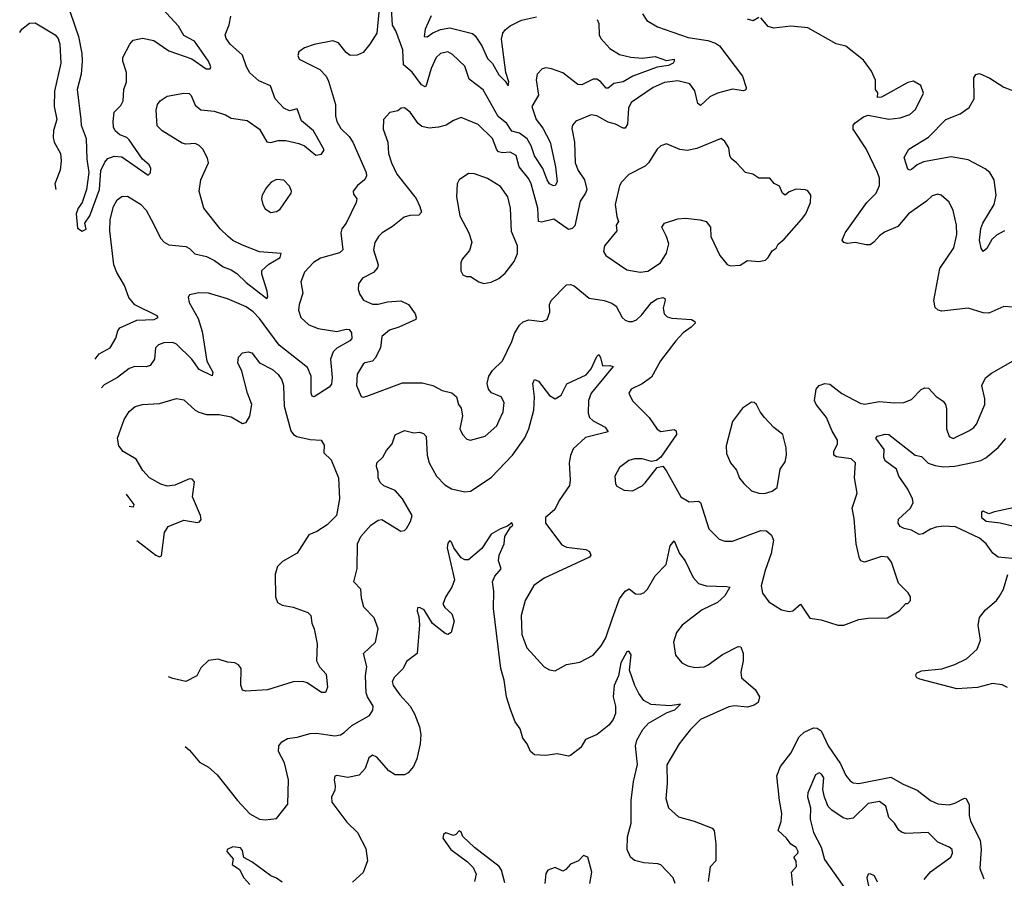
# Model space of a CAD drawing. Extents: x 1771496 to 1971148, y 471553 to 643630.
# Tile 239 of 256: x 1776613 to 1781837, y 610712 to 615265. Entities that reach past the tile are written whole.
import ezdxf

# ---------------------------------------------------------------- set-up
doc = ezdxf.new("R2010")
doc.units = 0

msp = doc.modelspace()

# ---------------------------------------------------------------- linework, layer by layer
at = {"layer": '0CON10XD'}
for points in [[(1776837.1, 615435), (1776926, 615175), (1776942.7, 615085), (1776944, 615045), (1776939.1, 614975), (1776917.8, 614895), (1776937.6, 614735), (1776938.7, 614705), (1776965.6, 614635.6), (1776969.5, 614525), (1776980.8, 614455), (1776967.9, 614365), (1776944, 614296), (1776923.5, 614265), (1776913.5, 614235), (1776919.7, 614159.7), (1776945, 614143.1), (1776966.2, 614153.8), (1776958.8, 614185), (1776985, 614224.2), (1777036, 614365), (1777043.8, 614465), (1777065, 614509.4), (1777081.6, 614528.4), (1777115, 614541.1), (1777155, 614537.2), (1777295, 614440), (1777307.6, 614452.4), (1777308.5, 614475), (1777300.5, 614495), (1777264.4, 614524.4), (1777195, 614627.1), (1777180.9, 614640.9), (1777144.7, 614654.7), (1777119.5, 614675), (1777111.1, 614695), (1777110, 614725), (1777115, 614774), (1777150, 614810), (1777162.1, 614835), (1777165.5, 614895), (1777180.5, 614935), (1777180.5, 614985), (1777160.9, 615045), (1777161.2, 615065), (1777197.1, 615135), (1777215, 615155.7), (1777265, 615166.2), (1777325, 615154.7), (1777405, 615098.9), (1777527.1, 615057.1), (1777602.5, 615005), (1777623.3, 615005), (1777628.1, 615015), (1777614.4, 615045), (1777541.6, 615151.6), (1777485, 615180), (1777455, 615230.8), (1777371.7, 615321.7)], [(1778518, 615305), (1778507.5, 615192.5), (1778471.4, 615135), (1778435, 615090.8), (1778404.2, 615075.8), (1778367.5, 615075), (1778345, 615091.2), (1778305, 615142), (1778275, 615151.9), (1778175, 615132.5), (1778125, 615116.2), (1778093.8, 615095), (1778089.2, 615075), (1778096.7, 615055), (1778205, 615000), (1778239.2, 614965), (1778252, 614938)], [(1779677.5, 615265), (1779685.5, 615245), (1779686.9, 615185), (1779696.9, 615165), (1779745, 615111.1), (1779795, 615079.5), (1779855, 615066.1), (1779915, 615060.8), (1779985, 615069.3), (1780045, 615047.8), (1780085, 615056), (1780085.8, 615045), (1780080.8, 615035), (1780055, 615021.5), (1779995, 615012.5), (1779865.6, 614965), (1779815, 614935.3), (1779765, 614926.2), (1779735, 614902.2), (1779725, 614900.9), (1779695, 614936.7), (1779675, 614950), (1779655, 614948.9), (1779595, 614918.5), (1779575, 614921.5), (1779495, 614983.1), (1779435, 615004.4), (1779405, 615010), (1779385.7, 615004.3), (1779358, 614975), (1779353.1, 614945), (1779365.4, 614865), (1779331.1, 614805), (1779353.9, 614735), (1779388.9, 614688.9), (1779427.1, 614615), (1779456.7, 614485), (1779464.2, 614405.8), (1779455, 614386.2), (1779445, 614384.2), (1779425, 614394.4), (1779410.9, 614415), (1779387.9, 614475), (1779345, 614542.5), (1779326.1, 614596.1), (1779305, 614632.7), (1779265, 614663.2), (1779224.1, 614674.1), (1779197.3, 614715), (1779151.1, 614751.1), (1779072, 614892), (1778998.5, 614948.5), (1778975, 615017.5), (1778910.2, 615080.2), (1778884.4, 615094.4), (1778845, 615085.4), (1778823.5, 615065), (1778795.6, 615005.6), (1778770, 614915), (1778765, 614909.4), (1778745, 614920), (1778695, 614986.4), (1778649.2, 615025), (1778646.1, 615105), (1778609.2, 615205), (1778592, 615235), (1778585.8, 615325)], [(1776613.4, 615197.3), (1776624.2, 615215), (1776665, 615246), (1776695, 615248), (1776801.4, 615185), (1776817.1, 615165), (1776826.9, 615135), (1776832.5, 615035), (1776797.9, 614885), (1776796.2, 614805), (1776810.8, 614735), (1776793.5, 614676.5), (1776790.8, 614640.8), (1776796.5, 614615), (1776829.4, 614555), (1776833.2, 614516.8), (1776827.3, 614467.3), (1776800, 614395), (1776805.4, 614364.5)], [(1777012.9, 613465.3), (1777035, 613493.3), (1777093.3, 613525), (1777123.9, 613576.1), (1777133.6, 613615), (1777145, 613631.1), (1777235, 613670.7), (1777327.5, 613675), (1777348.8, 613685), (1777342, 613695), (1777225, 613753.6), (1777192.2, 613792.2), (1777170, 613855), (1777128, 613925), (1777112.1, 613965), (1777091.8, 614145), (1777093.9, 614206.1), (1777111.8, 614275), (1777129.8, 614310.2), (1777155, 614327.1), (1777185, 614328.9), (1777255, 614287.3), (1777285, 614254.4), (1777311.5, 614205), (1777361.8, 614105), (1777379.2, 614085), (1777405, 614071.8), (1777495, 614062.7), (1777515, 614051.5), (1777542.7, 614022.7), (1777605, 614008.8), (1777647.4, 613987.4), (1777692.5, 613955), (1777735, 613938.7), (1777765, 613919.1), (1777815, 613871.3), (1777925, 613786.7), (1777930, 613795), (1777926.9, 613825), (1777897.9, 613915), (1777898.5, 613935), (1777935, 613968.2), (1777995, 614003.1), (1778000, 614025), (1777885, 614034.4), (1777795, 614068.7), (1777744.5, 614094.5), (1777718.8, 614115), (1777676.9, 614155), (1777591.1, 614265), (1777565.3, 614355), (1777574.8, 614415.2), (1777615.6, 614505), (1777610.2, 614530.2), (1777585, 614578), (1777565, 614598), (1777545, 614607.5), (1777495, 614604), (1777475, 614610.8), (1777369.2, 614675), (1777342.4, 614702.4), (1777337.1, 614785), (1777344.3, 614815), (1777358.8, 614835), (1777395, 614860), (1777484.3, 614875.7), (1777513, 614873), (1777523.3, 614863.3), (1777545, 614812), (1777575, 614787.1), (1777645, 614780), (1777705, 614759.6), (1777735, 614742.4), (1777819.5, 614729.5), (1777885, 614684.4), (1777925, 614617.7), (1777945, 614612.9), (1777985, 614623.4), (1778025, 614623.7), (1778095, 614608.4), (1778125.2, 614595.2), (1778185, 614546.1), (1778215, 614552.5), (1778229.4, 614575), (1778171.5, 614675), (1778108.7, 614728.7), (1778085, 614791.2), (1778045, 614781.5), (1778015, 614795.6), (1777968.2, 614845), (1777943.6, 614913.6), (1777881.3, 614941.3), (1777835, 614983.1), (1777816.4, 615015), (1777795.9, 615075.9), (1777730.8, 615135), (1777709.2, 615165), (1777703.8, 615185), (1777725, 615237.5), (1777734.2, 615284.2)], [(1779918, 615295), (1779940.3, 615260.3), (1779997.2, 615227.2), (1780159.5, 615170.5), (1780264.7, 615154.7), (1780305, 615141.1), (1780326.7, 615126.7), (1780448.8, 614965), (1780467.5, 614905), (1780465, 614892), (1780453.1, 614886.9), (1780395, 614895.5), (1780315, 614874.5), (1780275, 614855.6), (1780225, 614810), (1780210.9, 614820.9), (1780195, 614887.1), (1780168.1, 614925), (1780105, 614940.3), (1780035, 614930.8), (1779975, 614905.9), (1779858.1, 614825), (1779843.9, 614796.1), (1779838.4, 614711.6), (1779825, 614690), (1779815, 614688.9), (1779775, 614710), (1779735, 614721.5), (1779675, 614755.6), (1779645, 614760.6), (1779564, 614726), (1779545.7, 614705), (1779542.5, 614687.5), (1779556.2, 614615), (1779559.6, 614505), (1779576.2, 614465), (1779610.3, 614415), (1779621.6, 614365), (1779615.4, 614345), (1779587.7, 614302.3), (1779557.8, 614172.2), (1779545, 614157.8), (1779525, 614152.7), (1779447.4, 614207.4), (1779381.8, 614191.8), (1779365.4, 614195.4), (1779362.5, 614265), (1779327.2, 614395), (1779315, 614420.4), (1779264, 614485), (1779246.5, 614545), (1779215, 614562.9), (1779175, 614558.4), (1779153.6, 614563.6), (1779144.2, 614575), (1779122.5, 614635), (1779045, 614708.5), (1778955, 614745.8), (1778915, 614730.8), (1778875.4, 614704.6), (1778835.5, 614694.5), (1778785, 614688.9), (1778747.6, 614697.6), (1778727.5, 614715), (1778685, 614774), (1778655, 614797.5), (1778637.5, 614795), (1778618.8, 614781.2), (1778577.3, 614772.7), (1778544, 614735), (1778542.5, 614685), (1778565.6, 614615.6), (1778570.8, 614555), (1778585.7, 614505), (1778615, 614446), (1778716.7, 614316.7), (1778737.1, 614275), (1778744.2, 614245), (1778731.4, 614228.6), (1778683, 614227), (1778652.4, 614217.6), (1778591.7, 614168.3), (1778536, 614135), (1778517.5, 614115), (1778496.8, 614083.2), (1778490, 614045), (1778514.4, 613965.6), (1778511.1, 613948.9), (1778491.2, 613925), (1778431.2, 613895), (1778410.8, 613865), (1778409.4, 613835), (1778417.4, 613807.4), (1778437, 613777), (1778485, 613757.1), (1778515, 613755.5), (1778565, 613768.2), (1778635, 613774.5), (1778675.7, 613755), (1778711.1, 613705), (1778717.5, 613685), (1778714.3, 613675.7), (1778625, 613634.3), (1778575, 613618.1), (1778534.3, 613585), (1778528.1, 613525), (1778499.9, 613470.1), (1778485, 613454.3), (1778445, 613445.6), (1778435, 613437.5), (1778404.4, 613385), (1778400, 613325), (1778425, 613266.2), (1778435, 613262.9), (1778455, 613268.9), (1778645, 613338.5), (1778749.3, 613339.3), (1778805, 613325.4), (1778855, 613299.1), (1778905.4, 613285.4), (1778931.2, 613265), (1778941.8, 613225), (1778955.6, 613205), (1778962.2, 613165), (1778948.9, 613095), (1778963.1, 613065), (1778985, 613040), (1779005, 613035.7), (1779083.5, 613056.5), (1779145, 613112), (1779156, 613136), (1779177.5, 613185), (1779184.4, 613235), (1779167.1, 613265), (1779116.7, 613286.7), (1779100, 613305), (1779092.9, 613335), (1779102.2, 613375), (1779121.1, 613405), (1779175, 613455.8), (1779225, 613559.2), (1779238.3, 613601.7), (1779265, 613645.6), (1779285, 613662.5), (1779315, 613673.1), (1779385, 613664.2), (1779412.5, 613675), (1779426, 613714), (1779424.2, 613755), (1779432.5, 613775), (1779515, 613858.6), (1779535, 613861.1), (1779555, 613854.4), (1779635, 613788.8), (1779715, 613775.5), (1779755, 613761.9), (1779777.1, 613745), (1779810, 613685), (1779825, 613670.8), (1779844.4, 613664.4), (1779865, 613664.4), (1779885, 613672.9), (1779912.1, 613697.9), (1779965, 613765.4), (1779995, 613784.6), (1780025, 613791.4), (1780035.6, 613785.6), (1780037, 613777), (1780027.5, 613735), (1780032.5, 613705), (1780048.6, 613688.6), (1780072.9, 613682.9), (1780177.5, 613675), (1780196, 613665), (1780196.2, 613655), (1780176.1, 613633.9), (1780132.9, 613605), (1780095, 613562.5), (1780013.7, 613456.3), (1779965, 613370), (1779916.4, 613333.6), (1779856.7, 613305), (1779844.4, 613285), (1779865, 613244), (1779952.2, 613155), (1779995, 613094.2), (1780015, 613081.4), (1780085, 613091.2), (1780096.7, 613085), (1780097.5, 613065), (1780014, 612946), (1779992.5, 612927.5), (1779965, 612922.5), (1779915, 612935.8), (1779875, 612935.8), (1779845, 612928), (1779795, 612890), (1779770, 612845), (1779773.6, 612803.6), (1779780.7, 612790.7), (1779820.7, 612770.7), (1779865, 612767.5), (1779915, 612793.3), (1779931.7, 612808.3), (1779995, 612890), (1780025, 612897.5), (1780043.6, 612873.6), (1780120.8, 612735), (1780165, 612708.9), (1780215, 612711.9), (1780225.4, 612705.4), (1780270, 612565), (1780325, 612510.8), (1780355, 612500), (1780395, 612500), (1780545, 612556.5), (1780575, 612554.3), (1780602, 612532), (1780611.8, 612505), (1780600.5, 612435), (1780568.5, 612345), (1780547.9, 612262.1), (1780555, 612223.3), (1780587.3, 612177.3), (1780655, 612136.2), (1780695, 612126), (1780715, 612130), (1780755, 612166), (1780805, 612091.2), (1780865, 612083.3), (1780953.9, 612053.9), (1780985, 612053.8)], [(1778796, 615285), (1778764.5, 615214.5), (1778760, 615175), (1778775, 615173.8), (1778804.4, 615195.6), (1778845, 615212.3), (1778895, 615221.2), (1779015, 615191.8), (1779029.6, 615179.6), (1779065.2, 615125.2), (1779095, 615058.9), (1779121.6, 615031.6), (1779155, 614973.1), (1779189.1, 614939.1), (1779205, 614913.3), (1779208.6, 614935), (1779191.8, 614985), (1779168.8, 615161.2), (1779176, 615194), (1779188.3, 615211.7), (1779215, 615232.1), (1779275, 615262.8), (1779355, 615280.4)], [(1780535, 615276.2), (1780505, 615258.8), (1780475, 615268)], [(1781885, 613740), (1781835, 613744), (1781755, 613709.5), (1781725, 613711.1), (1781645, 613735.6), (1781505, 613720), (1781486.2, 613725), (1781469.5, 613739.5), (1781462.5, 613775), (1781495.6, 613945), (1781568.9, 614055), (1781585.5, 614125), (1781583.3, 614175), (1781565, 614252.5), (1781545, 614296.7), (1781502.5, 614335), (1781485, 614340), (1781455, 614331.2), (1781425, 614302), (1781328.6, 614235), (1781272.7, 614167.3), (1781202, 614138), (1781175, 614118), (1781145.6, 614084.4), (1781125, 614071.2), (1781105, 614071.2), (1781045, 614084.2), (1781005, 614078), (1780985, 614083.8), (1780976.2, 614095), (1780991.9, 614135), (1781107.1, 614295), (1781157.3, 614345), (1781175.4, 614385), (1781174.6, 614425), (1781164, 614455), (1781105, 614579.4), (1781036, 614685), (1781036, 614705), (1781045, 614718), (1781090, 614750), (1781115, 614758.6), (1781225, 614736.9), (1781285, 614744.5), (1781335, 614762.7), (1781365, 614788), (1781409.2, 614875), (1781394, 614915), (1781355, 614939.2), (1781325, 614930.8), (1781185, 614854.4), (1781165, 614852.5), (1781166.4, 614876.4), (1781153.3, 614895), (1781153.6, 614943.6), (1781132.4, 614992.4), (1781090.4, 615050.4), (1780997.1, 615125), (1780945, 615137.3), (1780795, 615220.8), (1780705, 615229.6), (1780615, 615220), (1780585, 615228.9), (1780545, 615274)], [(1778252, 614938), (1778288.8, 614815), (1778288.9, 614755), (1778295.5, 614725), (1778317.7, 614687.7), (1778362.1, 614645), (1778381.3, 614615), (1778452, 614455), (1778453.8, 614435), (1778442.5, 614415), (1778406, 614385), (1778383.3, 614355), (1778385, 614340), (1778401.2, 614315), (1778399.2, 614295), (1778344.7, 614185.3), (1778321.8, 614155), (1778316.5, 614135), (1778328.5, 614045), (1778310.8, 614029.2), (1778209.5, 614000.5), (1778172.9, 613977.1), (1778125, 613925.7), (1778105.5, 613875), (1778115.7, 613815), (1778095.5, 613755), (1778091.8, 613725), (1778104.6, 613685), (1778146.7, 613646.7), (1778196.5, 613626.5), (1778295, 613611.6), (1778345, 613623.8), (1778362.1, 613622.1), (1778373.6, 613605), (1778375.3, 613575), (1778365, 613561.9), (1778296.5, 613523.5), (1778275.8, 613504.3), (1778263.1, 613465), (1778271.9, 613368.1), (1778267.8, 613332.2), (1778255, 613315.7), (1778175, 613265.8), (1778165, 613268.8), (1778158.9, 613285), (1778160.3, 613375), (1778141.1, 613421.1), (1777989.2, 613539.2), (1777885, 613680), (1777852.7, 613715), (1777815, 613743.1), (1777715, 613785.5), (1777615, 613814.4), (1777563.2, 613816.8), (1777514.1, 613805.9), (1777506.4, 613793.6), (1777512.5, 613765), (1777559.8, 613679.8), (1777581.3, 613611.3), (1777605.7, 613455), (1777638.5, 613395), (1777635, 613376.2), (1777565, 613410.7), (1777527.1, 613465), (1777445, 613544.6), (1777425, 613552.3), (1777378.3, 613551.7), (1777349.1, 613540.9), (1777334.2, 613525), (1777328.2, 613465), (1777305, 613430.6), (1777285, 613424.5), (1777225, 613425.4), (1777195, 613414.5), (1777132.6, 613367.4), (1777061.7, 613328.2), (1777048.1, 613312.7)], [(1781837.5, 614145), (1781795, 614121.5), (1781770.9, 614099.1), (1781745, 614052), (1781725, 614036.2), (1781715, 614052.5), (1781704.7, 614095), (1781711.9, 614158.1), (1781722.4, 614185), (1781783.5, 614285), (1781793.3, 614335), (1781783.1, 614415), (1781760.6, 614455), (1781735, 614474.5), (1781645, 614521.8), (1781555, 614536.8), (1781408.3, 614511.7), (1781374.7, 614495.3), (1781345, 614470.6), (1781335, 614466.2), (1781325, 614472.5), (1781305.9, 614534.1), (1781331.1, 614578.9), (1781435, 614642.2), (1781526.9, 614735), (1781602, 614765), (1781650.7, 614799.3), (1781677.8, 614845), (1781675, 614956.7), (1781685.7, 614974.3), (1781705, 614978.6), (1781760, 614955), (1781835, 614907.5), (1781908.7, 614878.7)], [(1779905, 613925.6), (1779945, 613932.2), (1780012.5, 613975), (1780045, 614026.7), (1780056.4, 614076.4), (1780045.5, 614115.5), (1780020, 614165), (1780034.2, 614185.8), (1780105, 614208.1), (1780145, 614213.1), (1780224.3, 614204.3), (1780255, 614194), (1780277.5, 614165), (1780280.8, 614115), (1780327.5, 614015), (1780366.1, 613966.1), (1780385, 613958.8), (1780435, 613964), (1780475, 613987.5), (1780535, 613982), (1780570.5, 613989.5), (1780585, 614003.3), (1780605, 614040), (1780626.4, 614053.6), (1780637.5, 614075), (1780669.5, 614100.5), (1780761.2, 614205), (1780783.8, 614235), (1780808, 614295), (1780811.2, 614335), (1780795, 614356.7), (1780783, 614363), (1780733.6, 614366.4), (1780695, 614352.5), (1780673.6, 614333.6), (1780660, 614345), (1780645, 614382.5), (1780616.6, 614396.6), (1780593.6, 614423.6), (1780534, 614424), (1780502.5, 614445), (1780464.4, 614454.4), (1780416, 614505), (1780388.1, 614528.1), (1780380, 614545), (1780375.5, 614585.5), (1780355, 614618.8), (1780335, 614634), (1780205, 614581.2), (1780155, 614571.5), (1780115, 614575.7), (1780045, 614606), (1780015, 614596), (1779995, 614578), (1779949.2, 614505), (1779932, 614488), (1779845, 614443.8), (1779805.9, 614404.1), (1779795.9, 614384.1), (1779773.3, 614285), (1779780.7, 614220.7), (1779790, 614195), (1779777.5, 614175), (1779781.2, 614145), (1779716.2, 614065), (1779711.2, 614035), (1779723.3, 614015), (1779835, 613939.2), (1779905, 613925.6)], [(1777945, 614242.5), (1777975, 614247.5), (1777995, 614260), (1778053.8, 614345), (1778055.8, 614355), (1778045, 614382.5), (1778015, 614413.3), (1777975, 614417.5), (1777947, 614403), (1777922.5, 614375), (1777900, 614335), (1777896.2, 614315), (1777903.8, 614285), (1777915, 614262.5), (1777945, 614242.5)], [(1779075, 613866.7), (1779115, 613873.8), (1779155, 613892), (1779188.7, 613921.3), (1779237.3, 613982.7), (1779254, 614025), (1779253.9, 614066.1), (1779222.5, 614142.5), (1779216.9, 614265), (1779202.5, 614325), (1779165, 614380), (1779095, 614422.5), (1779027, 614447), (1778995, 614448.8), (1778944.3, 614415.7), (1778933.8, 614395), (1778930, 614325), (1778948.9, 614225), (1778995.7, 614135), (1779011.4, 614085), (1778999.7, 614040.3), (1778960, 613995), (1778953.3, 613975), (1778953.6, 613933.6), (1778965, 613912.5), (1778983.6, 613903.6), (1779005, 613902.5), (1779050, 613875), (1779075, 613866.7)], [(1777234.7, 612503.6), (1777335, 612425.6), (1777355, 612417.1), (1777365, 612422), (1777381.2, 612545), (1777401.9, 612578.1), (1777485, 612611.1), (1777555, 612598.6), (1777567.5, 612602.5), (1777575.6, 612614.4), (1777573.3, 612635), (1777530, 612735), (1777540.8, 612815), (1777528.3, 612828.3), (1777515, 612830), (1777435.9, 612795.9), (1777395, 612792.2), (1777361.4, 612801.4), (1777302, 612835), (1777267.1, 612875), (1777231.4, 612935), (1777162.5, 612975), (1777138.6, 613005), (1777131.9, 613045), (1777166.9, 613145), (1777195, 613188), (1777225.7, 613214.3), (1777265, 613224.3), (1777355, 613229.4), (1777445, 613256), (1777485, 613248.8), (1777543.9, 613193.9), (1777563.3, 613183.3), (1777605, 613170.9), (1777672.1, 613172.1), (1777735, 613158.5), (1777795.8, 613124.2), (1777815, 613128.8), (1777835, 613163.3), (1777844.3, 613225), (1777822.2, 613285), (1777791.8, 613401.8), (1777771.4, 613445), (1777774.4, 613475.6), (1777795, 613498.8), (1777825, 613504), (1777845, 613497.5), (1777885, 613445.7), (1777955, 613410), (1777985, 613382.9), (1778003.3, 613355), (1778013.3, 613325), (1778016.7, 613215), (1778051.1, 613085), (1778065.7, 613065), (1778083.3, 613055), (1778155, 613039.4), (1778212.5, 613035), (1778229.2, 613009.2), (1778227.5, 612967.5), (1778265, 612931.2), (1778305.4, 612835.4), (1778310, 612725), (1778294.6, 612635.4), (1778245, 612585.8), (1778189.2, 612550.8), (1778147.4, 612532.6), (1778085, 612436.2), (1778007.7, 612392.3), (1777981.2, 612365), (1777968.8, 612325), (1777970, 612205), (1777981.2, 612175), (1778005, 612160), (1778065, 612149.2), (1778142.3, 612122.3), (1778158.8, 612105), (1778162.9, 612065), (1778175.6, 612035), (1778191.4, 611955), (1778188.8, 611865), (1778203.9, 611833.9), (1778240, 611795), (1778245.8, 611725.8), (1778235, 611697.5), (1778215, 611697.5), (1778138.3, 611748.3), (1778115, 611756.2), (1778065, 611754), (1777927.7, 611712.3), (1777813.6, 611703.6), (1777795, 611710), (1777786.2, 611736.2), (1777787.8, 611825), (1777775, 611844.2), (1777755, 611854.5), (1777715, 611858.1), (1777666.1, 611873.9), (1777615, 611866.7), (1777575, 611828.8), (1777553.8, 611785), (1777495, 611756.2), (1777425, 611771.2), (1777403.6, 611780.1)], [(1777490.4, 611411.1), (1777515, 611390.8), (1777567.9, 611327.9), (1777615, 611300.7), (1777661.5, 611261.5), (1777768.8, 611125), (1777835, 611054.3), (1777885, 611025.7), (1777915, 611022), (1777975, 611028.8), (1778035.6, 611105), (1778040, 611235), (1778017.9, 611325), (1777985.6, 611385), (1777987.5, 611415), (1778004.6, 611435.4), (1778035, 611454.2), (1778085, 611461.1), (1778155, 611480.7), (1778187.7, 611482.3), (1778285, 611467.8), (1778315, 611472.9), (1778335, 611484.4), (1778375, 611523.1), (1778468.8, 611575), (1778486.6, 611603.4), (1778489.2, 611625), (1778458.2, 611675), (1778452.3, 611695), (1778447.9, 611785), (1778454.5, 611835), (1778437.1, 611905), (1778500.4, 611965), (1778514.4, 612035), (1778493.6, 612093.6), (1778439.4, 612149.4), (1778426.8, 612196.8), (1778422.5, 612245), (1778386, 612285), (1778404.2, 612354.2), (1778405.3, 612485), (1778422.5, 612525), (1778476.5, 612585), (1778515, 612611.4), (1778535, 612614), (1778635, 612553.3), (1778655, 612556.7), (1778665, 612566.7), (1778686.7, 612603.3), (1778695.5, 612635), (1778643.6, 612723.6), (1778605, 612768.1), (1778545, 612792.9), (1778525, 612810), (1778515.6, 612835), (1778515.7, 612865), (1778507.1, 612895), (1778508.6, 612915), (1778540, 612945), (1778559.3, 612980.7), (1778589.2, 613015), (1778605.8, 613064.2), (1778655, 613086.2), (1778705, 613073.8), (1778735, 613078), (1778755, 613071.2), (1778769.2, 613055), (1778774.6, 612955), (1778785.3, 612915.3), (1778825.5, 612845), (1778869.2, 612799.2), (1778905, 612776.9), (1778975, 612761.9), (1779005, 612765.7), (1779115, 612836.5), (1779227.5, 612955), (1779292.7, 613047.3), (1779314.1, 613095.9), (1779340.9, 613195), (1779344.6, 613264.6), (1779336, 613336), (1779345, 613356.2), (1779365, 613348.1), (1779425, 613272), (1779455, 613253.8), (1779485.6, 613274.4), (1779516.3, 613333.7), (1779619.1, 613380.9), (1779645, 613414.2), (1779675, 613479.2), (1779685, 613488.8), (1779694.4, 613474.4), (1779705, 613428.8), (1779745, 613430.8), (1779761.2, 613425), (1779645.3, 613285), (1779630.8, 613245), (1779629.1, 613179.1), (1779635.8, 613155), (1779655, 613137.1), (1779720, 613105), (1779735, 613080), (1779615, 613050), (1779550.2, 612989.8), (1779535.3, 612954.7), (1779528.8, 612915), (1779533.9, 612825), (1779530, 612795), (1779476.2, 612715), (1779453.2, 612666.8), (1779426, 612645), (1779402.9, 612625), (1779402.2, 612595), (1779490.3, 612480.3), (1779515, 612468), (1779617.5, 612455), (1779636.2, 612445), (1779643.8, 612425), (1779635.6, 612414.4), (1779395, 612303.9), (1779340.4, 612265), (1779295.4, 612185), (1779274.6, 612105), (1779276.9, 612005), (1779303.6, 611935), (1779395, 611834), (1779425, 611818), (1779455, 611812), (1779514.5, 611845.5), (1779585, 611858), (1779656.2, 611895), (1779698.6, 611945), (1779722.2, 611987.8), (1779759.1, 612090.9), (1779796.2, 612193.8), (1779825, 612234.3), (1779846.9, 612246.9), (1779880.9, 612220.9), (1779905, 612219.4), (1779925, 612225.8), (1779944.2, 612245), (1779985, 612316), (1780043.3, 612376.7), (1780064.7, 612475), (1780085, 612501.2), (1780114, 612434), (1780143.1, 612395), (1780186.7, 612306.7), (1780213.8, 612275), (1780255, 612262.1), (1780365, 612260), (1780381.2, 612255), (1780355, 612209.4), (1780315, 612174.4), (1780234.2, 612135), (1780127.1, 612055), (1780098.5, 612015), (1780081.4, 611965), (1780092, 611895), (1780126.7, 611855), (1780157.9, 611837.9), (1780195, 611829.4), (1780245, 611833.6), (1780265.3, 611844.7), (1780341.5, 611898.5), (1780425, 611940.5), (1780440, 611940), (1780451.5, 611905), (1780450.8, 611865), (1780439.5, 611805), (1780443.1, 611775), (1780515, 611712.9), (1780537.5, 611675), (1780530.6, 611645), (1780510.2, 611629.8), (1780475, 611620.3), (1780405.9, 611625.9), (1780375, 611621.1), (1780225, 611553.5), (1780171.2, 611498.8), (1780111.4, 611425), (1780046.4, 611313.6), (1780049.1, 611215), (1780041.8, 611135), (1780055.6, 611085.6), (1780108.3, 611038.3), (1780192.5, 611015), (1780287.9, 610977.9), (1780297.1, 610965), (1780306.5, 610895), (1780307.1, 610805), (1780276.3, 610773.7), (1780266, 610695)], [(1780985, 612053.8), (1781065, 612084), (1781115, 612091.2), (1781216.8, 612093.2), (1781278.8, 612131.2), (1781315, 612170), (1781325, 612170), (1781340, 612185), (1781340, 612205), (1781327.5, 612225), (1781275, 612276.7), (1781238.6, 612388.6), (1781218.8, 612415), (1781185, 612418.6), (1781095, 612388.6), (1781076.2, 612395), (1781068.3, 612408.3), (1781051.2, 612485), (1781040.6, 612620.6), (1781029.2, 612675), (1781055.7, 612755), (1781042.2, 612835), (1781047.1, 612915), (1781025, 612937.1), (1780947.2, 612947.2), (1780932.9, 612955), (1780932.7, 612975), (1780951.5, 613015), (1780952.2, 613035), (1780923, 613083), (1780894.5, 613155), (1780839.2, 613225), (1780830, 613245), (1780838.6, 613305), (1780854.4, 613325.6), (1780885, 613335.7), (1780912.1, 613332.1), (1780975, 613283.3), (1781072.1, 613232.1), (1781095.7, 613225.7), (1781175, 613240), (1781255, 613233.3), (1781304.2, 613235.8), (1781345, 613251.2), (1781395.6, 613304.4), (1781415, 613312.9), (1781435, 613310.6), (1781475, 613267.1), (1781512, 613242), (1781525.6, 613225), (1781531.1, 613201.1), (1781530.5, 613095), (1781544.6, 613054.6), (1781565, 613044.3), (1781648.8, 613085), (1781675, 613102.5), (1781689.3, 613120.7), (1781733.3, 613225), (1781734.5, 613254.5), (1781717.8, 613325), (1781737.1, 613365), (1781769.1, 613390.9), (1781896.6, 613463.4)], [(1780565, 612753.3), (1780606.2, 612765), (1780631.1, 612785), (1780648.6, 612881.4), (1780675, 612920), (1780682, 612955), (1780679.2, 612995), (1780662, 613065), (1780615, 613102), (1780565.5, 613155.5), (1780541.2, 613185), (1780522.5, 613225), (1780510, 613235), (1780495, 613236.7), (1780447.5, 613205), (1780395.7, 613134.3), (1780362, 613005), (1780364, 612965), (1780384.3, 612915), (1780415.4, 612875.4), (1780433, 612833), (1780455, 612806), (1780496.5, 612766.5), (1780535, 612754.4), (1780565, 612753.3)], [(1781775.4, 612435.4), (1781740.6, 612485), (1781705.6, 612515), (1781578.8, 612575), (1781515, 612579.7), (1781475, 612574.1), (1781445, 612564), (1781405, 612538.2), (1781385.4, 612535.4), (1781345, 612557.3), (1781305, 612566.5), (1781285, 612577.5), (1781274.3, 612595), (1781275, 612616.7), (1781338.6, 612675), (1781352.9, 612705), (1781350.6, 612725), (1781325.3, 612775.3), (1781278.2, 612845), (1781265, 612881.2), (1781205, 612926.2), (1781197.5, 612945), (1781199.2, 612985), (1781156.2, 613045), (1781165, 613057.1), (1781205, 613067.5), (1781225, 613064.5), (1781364.2, 612955), (1781398.3, 612948.3), (1781432.5, 612912.5), (1781470.3, 612900.3), (1781515, 612894.7), (1781575, 612898.1), (1781667.7, 612917.7), (1781712.2, 612927.8), (1781738.3, 612941.7), (1781805, 612997.1), (1781845, 613043.3)], [(1777178, 612749.3), (1777186.3, 612736.3), (1777218.1, 612695), (1777215, 612680.8), (1777193.3, 612682.9)], [(1781884.2, 612675.8), (1781785, 612655.6), (1781755, 612643.8), (1781725, 612658.8), (1781716.2, 612653.8), (1781715.8, 612625), (1781740, 612605), (1781815, 612597.5), (1781888.9, 612578.9)], [(1780090, 610685), (1780080.8, 610715), (1780015, 610782.9), (1779999.1, 610789.1), (1779925, 610793.6), (1779875, 610806.9), (1779854.1, 610824.1), (1779836.2, 610865), (1779837.7, 610932.3), (1779858.2, 611005), (1779857.5, 611125), (1779870, 611225), (1779890.8, 611315), (1779881.1, 611415), (1779888.2, 611445), (1779919.3, 611500.7), (1779950, 611535), (1780049, 611591), (1780089.4, 611605), (1780120, 611635), (1780065, 611626.7), (1779963, 611633), (1779924.5, 611654.5), (1779898.8, 611691.2), (1779876.2, 611735), (1779849.4, 611815), (1779857, 611897), (1779845, 611916.7), (1779835, 611912.5), (1779802.7, 611855), (1779789.7, 611785), (1779767.6, 611735), (1779761.6, 611675), (1779774.6, 611625), (1779773.8, 611586.2), (1779762.2, 611555), (1779739.4, 611525), (1779677.5, 611475), (1779615, 611448), (1779590, 611405), (1779535, 611363.3), (1779525, 611360), (1779465, 611372), (1779405, 611362.5), (1779345, 611366), (1779324, 611385), (1779306.2, 611425), (1779283.3, 611455), (1779268, 611505), (1779242.3, 611542.3), (1779216.6, 611606.6), (1779196.7, 611675), (1779183, 611763), (1779166.4, 611825), (1779151.1, 611938.9), (1779127, 612143), (1779128.6, 612235), (1779122, 612285), (1779134.2, 612315), (1779167.3, 612352.7), (1779154.4, 612395), (1779156.5, 612425), (1779182.9, 612485), (1779186.7, 612525), (1779216.4, 612573.6), (1779230, 612585), (1779225, 612596.7), (1779201.2, 612578.8), (1779165, 612565.6), (1779115, 612536.5), (1779065, 612461.4), (1778995, 612401.2), (1778975, 612401.2), (1778955, 612412), (1778915.8, 612465), (1778903.9, 612493.9), (1778895, 612502.5), (1778885, 612490), (1778880.4, 612465), (1778919.6, 612295), (1778905.5, 612255), (1778874.1, 612205.9), (1778859.1, 612165), (1778868.1, 612148.1), (1778905.4, 612115), (1778917.5, 612075), (1778902, 612015), (1778885, 612004.4), (1778870.7, 612009.3), (1778803.5, 612063.5), (1778759.2, 612135), (1778735, 612147.5), (1778724.4, 612145.6), (1778722, 612128), (1778730.9, 612100.9), (1778734.2, 612055.8), (1778722.5, 611905), (1778665, 611861.2), (1778647.5, 611825), (1778601.9, 611778.1), (1778589.1, 611755), (1778594.6, 611735), (1778630, 611685), (1778685.3, 611625), (1778708.7, 611585), (1778733.8, 611515), (1778740.8, 611475), (1778737.3, 611425), (1778720, 611345), (1778702.5, 611305), (1778675, 611272), (1778655, 611260), (1778605, 611260), (1778572.4, 611282.4), (1778507.5, 611355), (1778485, 611365.7), (1778465, 611351.2), (1778445.9, 611294.1), (1778415, 611258.9), (1778355, 611247.1), (1778295, 611257.1), (1778286, 611254), (1778282.2, 611235), (1778286.9, 611203.1), (1778285, 611177.5), (1778268, 611145), (1778269.2, 611115), (1778349.1, 611009.1), (1778405.7, 610955), (1778449.5, 610869.5), (1778459.4, 610805), (1778435, 610743.8), (1778378.2, 610691.8)], [(1781877.9, 612407.9), (1781805, 612414.4), (1781775.4, 612435.4)], [(1781853.9, 611723.9), (1781825, 611737.3), (1781774.2, 611744.2), (1781695, 611723.1), (1781585, 611716.9), (1781388.3, 611768.3), (1781372.5, 611775), (1781367.5, 611785), (1781370.7, 611799.3), (1781397.3, 611812.7), (1781505, 611823.3), (1781574.7, 611845.3), (1781635.8, 611875), (1781692.8, 611927.2), (1781711.1, 611975), (1781697.5, 612055), (1781704.7, 612095), (1781737.3, 612135), (1781795.4, 612184.6), (1781812.4, 612207.6), (1781833.5, 612245), (1781856.2, 612323.8)], [(1780714.4, 610674.4), (1780708, 610745), (1780733.9, 610775), (1780733.2, 610803.2), (1780720, 610825), (1780741.4, 610845), (1780743.3, 610855), (1780732.9, 610875), (1780703.8, 610893.8), (1780681.8, 610925), (1780638.1, 610965), (1780653.8, 611013.8), (1780657.5, 611055), (1780643.9, 611123.9), (1780630, 611255), (1780650, 611305), (1780704.5, 611375), (1780748.3, 611461.7), (1780775, 611487.7), (1780825, 611509.2), (1780845, 611507.9), (1780864.7, 611494.7), (1780902.2, 611415), (1780968.3, 611318.3), (1780997.1, 611257.1), (1781018.6, 611228.6), (1781035, 611218.1), (1781065, 611214.4), (1781235, 611248.5), (1781300.5, 611210.5), (1781375, 611179.4), (1781445, 611124.3), (1781485, 611106.9), (1781545, 611102.5), (1781575, 611110.5), (1781625, 611136.9), (1781635, 611135.8), (1781651.2, 611101.2), (1781650.8, 611045), (1781657.1, 611015), (1781709.6, 610915), (1781713.8, 610866.2), (1781707.1, 610765), (1781729.1, 610709.1)], [(1781411.5, 610705), (1781445, 610746.7), (1781554.2, 610825), (1781562.9, 610845), (1781560, 610865), (1781545, 610878.1), (1781483.9, 610903.9), (1781433.3, 610955), (1781315, 610950), (1781294.5, 610954.5), (1781276.7, 610966.7), (1781255, 611004.2), (1781225, 611034), (1781209.2, 611095), (1781175, 611119.3), (1781115, 611109.5), (1781035, 611031.8), (1781005, 611026.2), (1780982.3, 611032.3), (1780922.6, 611072.6), (1780903.1, 611093.1), (1780882.7, 611142.7), (1780873.9, 611183.9), (1780879.6, 611245), (1780866.9, 611265), (1780855, 611271.9), (1780835, 611261.2), (1780795.4, 611165), (1780793.3, 611145), (1780808.9, 611085), (1780806.9, 611025), (1780824.7, 610955), (1780865, 610876.9), (1780882.4, 610812.4), (1781006.9, 610636.9)], [(1779187.9, 610687.9), (1779169.5, 610755), (1779156.7, 610775), (1779025.8, 610875.8), (1778964, 610934), (1778955, 610957.5), (1778945, 610963.3), (1778926.4, 610943.6), (1778915, 610940), (1778875, 610952.5), (1778862.5, 610945), (1778857.5, 610925), (1778901.2, 610865), (1778989.3, 610799.3), (1779018.9, 610768.9), (1779034.5, 610735), (1779026.7, 610695)], [(1778005, 610691.9), (1777975, 610713.3), (1777945, 610725.6), (1777845, 610799.4), (1777802.4, 610822.4), (1777795, 610858.8), (1777785, 610874.4), (1777745, 610879.2), (1777714.7, 610865.3), (1777712.2, 610855), (1777745.8, 610815.8), (1777741.2, 610785), (1777778.9, 610758.9), (1777802.1, 610715), (1777835, 610680)], [(1779638.8, 610685), (1779648.8, 610745), (1779626.7, 610825), (1779605, 610833.3), (1779577.5, 610805), (1779535, 610788), (1779511.2, 610758.8), (1779495, 610750), (1779455, 610768.8), (1779415, 610756), (1779405, 610737.5), (1779399.4, 610685)], [(1781165, 610692.5), (1781148.8, 610725), (1781125, 610736.7), (1781115, 610733.3), (1781107.5, 610715), (1781122.5, 610645)]]:
    msp.add_lwpolyline(points, dxfattribs=at)

doc.saveas('drawing.dxf')
